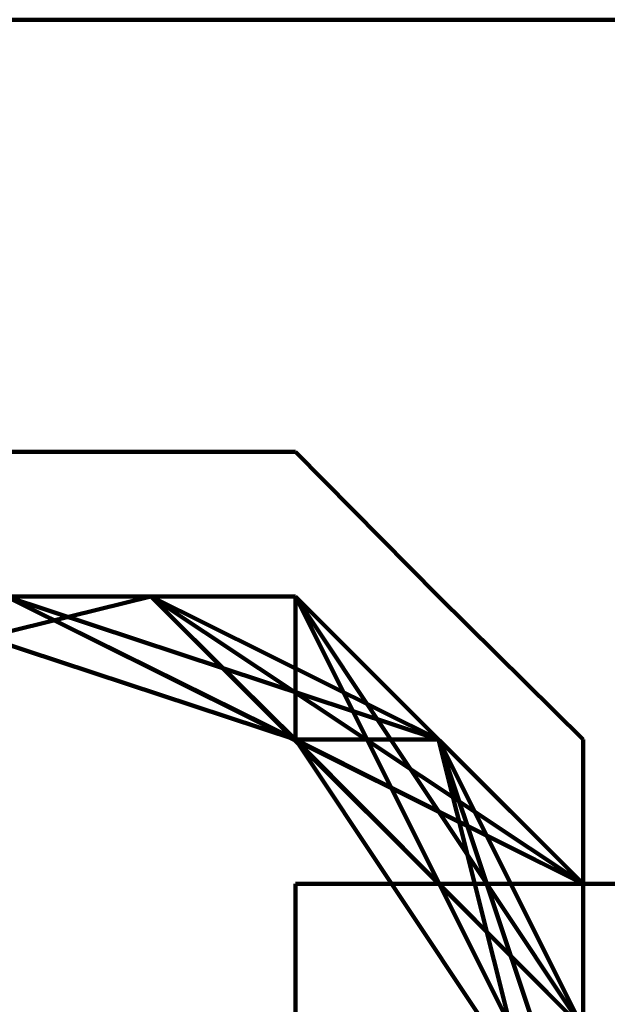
# Model space of a CAD drawing. Header units: inches. Extents: x -1901 to 7725, y 4299 to 7113.
# Tile 163 of 180: x 2694.3 to 2696.02, y 6210.76 to 6213.65. Entities that reach past the tile are written whole.
import ezdxf

# ---------------------------------------------------------------- set-up
doc = ezdxf.new("R2010")
doc.units = ezdxf.units.IN
doc.header["$MEASUREMENT"] = 0
doc.layers.add('at_Entity', color=7, linetype='Continuous')

msp = doc.modelspace()

# ---------------------------------------------------------------- linework, layer by layer
at = {"layer": 'at_Entity', "color": 7, "lineweight": 211}
for p, q in [((2676.5213, 6213.6494), (2715.3797, 6213.6494)), ((2693.4125, 6212.3827), (2695.1075, 6212.3827)), ((2695.5267, 6211.959), (2695.1075, 6212.3827)), ((2694.6837, 6211.959), (2692.9933, 6211.5398)), ((2694.6837, 6211.959), (2692.9933, 6211.959)), ((2694.6837, 6211.959), (2692.9933, 6211.959)), ((2694.6837, 6211.959), (2692.9933, 6211.959)), ((2694.6837, 6211.959), (2692.9933, 6211.5398)), ((2694.6837, 6211.959), (2692.9933, 6211.959)), ((2694.6837, 6211.959), (2692.9933, 6211.5398)), ((2694.6837, 6211.959), (2692.9933, 6211.5398)), ((2694.6837, 6211.959), (2692.9933, 6211.959)), ((2694.6837, 6211.959), (2692.9933, 6211.5398)), ((2694.6837, 6211.959), (2692.9933, 6211.5398)), ((2694.6837, 6211.959), (2692.9933, 6211.5398)), ((2694.6837, 6211.959), (2692.9933, 6211.5398)), ((2694.6837, 6211.959), (2692.9933, 6211.5398)), ((2694.6837, 6211.959), (2692.9933, 6211.959)), ((2694.6837, 6211.959), (2692.9933, 6211.5398)), ((2694.6837, 6211.959), (2692.9933, 6211.959)), ((2694.6837, 6211.959), (2692.9933, 6211.959)), ((2694.6837, 6211.959), (2692.9933, 6211.5398)), ((2694.6837, 6211.959), (2692.9933, 6211.5398)), ((2694.6837, 6211.959), (2692.9933, 6211.5398)), ((2695.1075, 6211.959), (2692.9933, 6211.959)), ((2694.6837, 6211.959), (2693.4125, 6211.959)), ((2694.6837, 6211.959), (2693.4125, 6211.959)), ((2695.1075, 6211.959), (2693.4125, 6211.959)), ((2695.1075, 6211.959), (2693.4125, 6211.959)), ((2694.6837, 6211.959), (2693.4125, 6211.959)), ((2695.1075, 6211.959), (2693.4125, 6211.959)), ((2694.6837, 6211.959), (2693.4125, 6211.959)), ((2694.6837, 6211.959), (2693.4125, 6211.959)), ((2694.6837, 6211.959), (2693.4125, 6211.959)), ((2695.1075, 6211.959), (2693.4125, 6211.959)), ((2694.6837, 6211.959), (2693.4125, 6211.959)), ((2695.1075, 6211.959), (2693.4125, 6211.959)), ((2695.1075, 6211.959), (2693.4125, 6211.959)), ((2695.1075, 6211.959), (2693.4125, 6211.959)), ((2694.6837, 6211.959), (2693.4125, 6211.959)), ((2694.6837, 6211.959), (2693.4125, 6211.959)), ((2694.6837, 6211.959), (2693.4125, 6211.959)), ((2694.6837, 6211.959), (2693.4125, 6211.959)), ((2694.6837, 6211.959), (2693.4125, 6211.959)), ((2694.6837, 6211.959), (2693.4125, 6211.959)), ((2694.6837, 6211.959), (2693.4125, 6211.959)), ((2695.1075, 6211.959), (2693.4125, 6211.959)), ((2695.1075, 6211.5398), (2693.8362, 6211.959)), ((2695.1075, 6211.5398), (2693.8362, 6211.959)), ((2695.1075, 6211.5398), (2693.8362, 6211.959)), ((2695.1075, 6211.5398), (2693.8362, 6211.959)), ((2695.1075, 6211.5398), (2693.8362, 6211.959)), ((2695.1075, 6211.5398), (2693.8362, 6211.959)), ((2695.1075, 6211.5398), (2693.8362, 6211.959)), ((2695.1075, 6211.5398), (2693.8362, 6211.959)), ((2695.1075, 6211.5398), (2693.8362, 6211.959)), ((2695.1075, 6211.5398), (2693.8362, 6211.959)), ((2695.1075, 6211.5398), (2693.8362, 6211.959)), ((2695.1075, 6211.5398), (2693.8362, 6211.959)), ((2695.1075, 6211.5398), (2693.8362, 6211.959)), ((2695.1075, 6211.5398), (2693.8362, 6211.959)), ((2695.1075, 6211.5398), (2693.8362, 6211.959)), ((2695.1075, 6211.5398), (2693.8362, 6211.959)), ((2695.1075, 6211.5398), (2693.8362, 6211.959)), ((2695.1075, 6211.5398), (2693.8362, 6211.959)), ((2694.26, 6211.959), (2695.1075, 6211.5398)), ((2694.26, 6211.959), (2695.1075, 6211.959)), ((2694.6837, 6211.959), (2694.26, 6211.959)), ((2694.26, 6211.959), (2694.6837, 6211.959)), ((2695.5267, 6211.5398), (2694.26, 6211.959)), ((2694.6837, 6211.959), (2694.26, 6211.959)), ((2695.1075, 6211.5398), (2694.26, 6211.959)), ((2695.1075, 6211.5398), (2694.26, 6211.959)), ((2694.6837, 6211.959), (2694.26, 6211.959)), ((2695.1075, 6211.959), (2694.26, 6211.959)), ((2695.1075, 6211.5398), (2694.26, 6211.959)), ((2695.1075, 6211.5398), (2694.26, 6211.959)), ((2695.1075, 6211.5398), (2694.26, 6211.959)), ((2694.26, 6211.959), (2695.9505, 6211.116)), ((2694.6837, 6211.959), (2694.26, 6211.959)), ((2694.26, 6211.959), (2695.1075, 6211.959)), ((2694.6837, 6211.959), (2694.26, 6211.959)), ((2694.6837, 6211.959), (2694.26, 6211.959)), ((2695.1075, 6211.959), (2694.26, 6211.959)), ((2695.5267, 6211.5398), (2694.26, 6211.959)), ((2694.6837, 6211.959), (2694.26, 6211.959)), ((2694.26, 6211.959), (2695.1075, 6211.959)), ((2695.5267, 6211.5398), (2694.26, 6211.959)), ((2694.26, 6211.959), (2695.5267, 6211.5398)), ((2694.6837, 6211.959), (2694.26, 6211.959)), ((2695.1075, 6211.959), (2694.26, 6211.959)), ((2694.26, 6211.959), (2694.6837, 6211.959)), ((2694.26, 6211.959), (2694.6837, 6211.959)), ((2695.5267, 6211.5398), (2694.26, 6211.959)), ((2695.5267, 6211.5398), (2694.26, 6211.959)), ((2694.6837, 6211.959), (2694.26, 6211.959)), ((2695.5267, 6211.5398), (2694.26, 6211.959)), ((2695.5267, 6211.5398), (2694.26, 6211.959)), ((2694.26, 6211.959), (2695.1075, 6211.959)), ((2695.1075, 6211.959), (2694.26, 6211.959)), ((2695.1075, 6211.959), (2694.26, 6211.959)), ((2695.5267, 6211.5398), (2694.26, 6211.959)), ((2695.1075, 6211.959), (2694.26, 6211.959)), ((2694.6837, 6211.959), (2694.26, 6211.959)), ((2695.1075, 6211.959), (2694.26, 6211.959)), ((2694.6837, 6211.959), (2694.26, 6211.959)), ((2695.5267, 6211.5398), (2694.26, 6211.959)), ((2694.6837, 6211.959), (2694.26, 6211.959)), ((2695.9505, 6211.116), (2694.26, 6211.959)), ((2695.9505, 6211.116), (2694.26, 6211.959)), ((2694.26, 6211.959), (2695.9505, 6211.116)), ((2694.6837, 6211.959), (2694.26, 6211.959)), ((2695.5267, 6211.5398), (2694.26, 6211.959)), ((2694.6837, 6211.959), (2694.26, 6211.959)), ((2694.26, 6211.959), (2694.6837, 6211.959)), ((2695.5267, 6211.5398), (2694.26, 6211.959)), ((2694.6837, 6211.959), (2694.26, 6211.959)), ((2694.26, 6211.959), (2694.6837, 6211.959)), ((2694.26, 6211.959), (2694.6837, 6211.959)), ((2695.5267, 6211.5398), (2694.26, 6211.959)), ((2695.5267, 6211.5398), (2694.26, 6211.959)), ((2695.5267, 6211.5398), (2694.26, 6211.959)), ((2695.5267, 6211.5398), (2694.26, 6211.959)), ((2695.5267, 6211.5398), (2694.26, 6211.959)), ((2694.26, 6211.959), (2695.1075, 6211.959)), ((2694.6837, 6211.959), (2694.26, 6211.959)), ((2694.6837, 6211.959), (2694.26, 6211.959)), ((2694.6837, 6211.959), (2694.26, 6211.959)), ((2694.26, 6211.959), (2694.6837, 6211.959)), ((2694.26, 6211.959), (2695.1075, 6211.959)), ((2694.26, 6211.959), (2694.6837, 6211.959)), ((2695.5267, 6211.5398), (2694.26, 6211.959)), ((2694.6837, 6211.959), (2694.26, 6211.959)), ((2695.5267, 6211.5398), (2694.26, 6211.959)), ((2694.6837, 6211.959), (2694.26, 6211.959)), ((2695.1075, 6211.959), (2694.26, 6211.959)), ((2695.5267, 6211.5398), (2694.26, 6211.959)), ((2695.5267, 6211.5398), (2694.26, 6211.959)), ((2694.6837, 6211.959), (2694.26, 6211.959)), ((2695.5267, 6211.5398), (2694.26, 6211.959)), ((2695.1075, 6211.959), (2694.26, 6211.959)), ((2695.5267, 6211.5398), (2694.26, 6211.959)), ((2694.6837, 6211.959), (2694.26, 6211.959)), ((2695.1075, 6211.959), (2694.26, 6211.959)), ((2694.6837, 6211.959), (2694.26, 6211.959)), ((2694.6837, 6211.959), (2694.26, 6211.959)), ((2694.6837, 6211.959), (2694.26, 6211.959)), ((2695.1075, 6211.5398), (2694.26, 6211.959)), ((2694.6837, 6211.959), (2694.26, 6211.959)), ((2694.6837, 6211.959), (2694.26, 6211.959)), ((2694.6837, 6211.959), (2694.26, 6211.959)), ((2695.5267, 6211.5398), (2694.26, 6211.959)), ((2695.5267, 6211.5398), (2694.26, 6211.959)), ((2695.5267, 6211.5398), (2694.26, 6211.959)), ((2695.5267, 6211.5398), (2694.26, 6211.959)), ((2694.26, 6211.959), (2695.9505, 6211.116)), ((2695.5267, 6211.5398), (2694.26, 6211.959)), ((2695.5267, 6211.5398), (2694.26, 6211.959)), ((2695.5267, 6211.5398), (2694.26, 6211.959)), ((2694.6837, 6211.959), (2694.26, 6211.959)), ((2695.9505, 6211.116), (2694.26, 6211.959)), ((2695.5267, 6211.5398), (2694.26, 6211.959)), ((2695.5267, 6211.5398), (2694.26, 6211.959)), ((2695.5267, 6211.5398), (2694.26, 6211.959)), ((2694.6837, 6211.959), (2694.26, 6211.959)), ((2695.5267, 6211.5398), (2694.26, 6211.959)), ((2694.6837, 6211.959), (2694.26, 6211.959)), ((2695.1075, 6211.5398), (2694.26, 6211.959)), ((2694.26, 6211.959), (2695.1075, 6211.959)), ((2694.26, 6211.959), (2694.6837, 6211.959)), ((2694.6837, 6211.959), (2694.26, 6211.959)), ((2694.26, 6211.959), (2695.1075, 6211.959)), ((2695.5267, 6211.5398), (2694.26, 6211.959)), ((2695.5267, 6211.5398), (2694.26, 6211.959)), ((2695.5267, 6211.5398), (2694.26, 6211.959)), ((2694.26, 6211.959), (2694.6837, 6211.959)), ((2694.26, 6211.959), (2694.6837, 6211.959)), ((2694.26, 6211.959), (2695.9505, 6211.116)), ((2695.1075, 6211.959), (2694.26, 6211.959)), ((2695.1075, 6211.959), (2694.26, 6211.959)), ((2695.1075, 6211.959), (2694.26, 6211.959)), ((2695.1075, 6211.959), (2694.26, 6211.959)), ((2695.5267, 6211.5398), (2694.26, 6211.959)), ((2695.5267, 6211.5398), (2694.26, 6211.959)), ((2695.1075, 6211.5398), (2694.26, 6211.959)), ((2695.1075, 6211.5398), (2694.26, 6211.959)), ((2695.1075, 6211.5398), (2694.26, 6211.959)), ((2695.1075, 6211.5398), (2694.26, 6211.959)), ((2695.1075, 6211.5398), (2694.26, 6211.959)), ((2695.1075, 6211.959), (2694.6837, 6211.959)), ((2694.6837, 6211.959), (2695.1075, 6211.959)), ((2695.1075, 6211.959), (2694.6837, 6211.959)), ((2695.1075, 6211.959), (2694.6837, 6211.959)), ((2695.9505, 6211.116), (2694.6837, 6211.959)), ((2695.1075, 6211.959), (2694.6837, 6211.959)), ((2694.6837, 6211.959), (2695.9505, 6210.6922)), ((2695.9505, 6211.116), (2694.6837, 6211.959)), ((2695.1075, 6211.959), (2694.6837, 6211.959)), ((2695.1075, 6211.5398), (2694.6837, 6211.959)), ((2695.9505, 6211.116), (2694.6837, 6211.959)), ((2695.9505, 6210.6922), (2694.6837, 6211.959)), ((2695.1075, 6211.959), (2694.6837, 6211.959)), ((2695.9505, 6210.6922), (2694.6837, 6211.959)), ((2695.9505, 6211.116), (2694.6837, 6211.959)), ((2694.6837, 6211.959), (2695.1075, 6211.959)), ((2695.1075, 6211.959), (2694.6837, 6211.959)), ((2695.1075, 6211.959), (2694.6837, 6211.959)), ((2695.9505, 6211.116), (2694.6837, 6211.959)), ((2694.6837, 6211.959), (2695.1075, 6211.5398)), ((2695.9505, 6210.6922), (2694.6837, 6211.959)), ((2694.6837, 6211.959), (2695.9505, 6211.116)), ((2695.9505, 6211.116), (2694.6837, 6211.959)), ((2694.6837, 6211.959), (2695.1075, 6211.959)), ((2695.9505, 6211.116), (2694.6837, 6211.959)), ((2695.9505, 6211.116), (2694.6837, 6211.959)), ((2695.9505, 6211.116), (2694.6837, 6211.959)), ((2695.1075, 6211.959), (2694.6837, 6211.959)), ((2694.6837, 6211.959), (2695.1075, 6211.959)), ((2695.9505, 6211.116), (2694.6837, 6211.959)), ((2695.9505, 6211.116), (2694.6837, 6211.959)), ((2695.9505, 6211.116), (2694.6837, 6211.959)), ((2695.9505, 6211.116), (2694.6837, 6211.959)), ((2695.9505, 6211.116), (2694.6837, 6211.959)), ((2695.9505, 6211.116), (2694.6837, 6211.959)), ((2695.1075, 6211.959), (2694.6837, 6211.959)), ((2695.1075, 6211.959), (2694.6837, 6211.959)), ((2695.9505, 6211.116), (2694.6837, 6211.959)), ((2694.6837, 6211.959), (2695.9505, 6210.6922)), ((2694.6837, 6211.959), (2695.1075, 6211.5398)), ((2695.9505, 6211.116), (2694.6837, 6211.959)), ((2694.6837, 6211.959), (2695.1075, 6211.959)), ((2695.1075, 6211.959), (2694.6837, 6211.959)), ((2695.1075, 6211.959), (2694.6837, 6211.959)), ((2695.9505, 6211.116), (2694.6837, 6211.959)), ((2695.9505, 6211.116), (2694.6837, 6211.959)), ((2695.1075, 6211.959), (2694.6837, 6211.959)), ((2695.9505, 6211.116), (2694.6837, 6211.959)), ((2695.5267, 6211.5398), (2694.6837, 6211.959)), ((2695.1075, 6211.959), (2694.6837, 6211.959)), ((2694.6837, 6211.959), (2695.1075, 6211.959)), ((2695.1075, 6211.5398), (2694.6837, 6211.959)), ((2695.1075, 6211.959), (2694.6837, 6211.959)), ((2695.1075, 6211.959), (2694.6837, 6211.959)), ((2695.1075, 6211.959), (2694.6837, 6211.959)), ((2695.9505, 6211.116), (2694.6837, 6211.959)), ((2694.6837, 6211.959), (2695.1075, 6211.959)), ((2695.9505, 6211.116), (2694.6837, 6211.959)), ((2695.9505, 6211.116), (2694.6837, 6211.959)), ((2695.9505, 6210.6922), (2694.6837, 6211.959)), ((2694.6837, 6211.959), (2695.1075, 6211.5398)), ((2695.9505, 6210.6922), (2694.6837, 6211.959)), ((2695.9505, 6211.116), (2694.6837, 6211.959)), ((2695.1075, 6211.959), (2694.6837, 6211.959)), ((2695.9505, 6211.116), (2694.6837, 6211.959)), ((2695.9505, 6211.116), (2694.6837, 6211.959)), ((2695.9505, 6211.116), (2694.6837, 6211.959)), ((2695.1075, 6211.5398), (2694.6837, 6211.959)), ((2694.6837, 6211.959), (2695.1075, 6211.5398)), ((2695.9505, 6211.116), (2694.6837, 6211.959)), ((2695.9505, 6210.6922), (2694.6837, 6211.959)), ((2695.1075, 6211.959), (2694.6837, 6211.959)), ((2695.9505, 6211.116), (2694.6837, 6211.959)), ((2695.9505, 6211.116), (2694.6837, 6211.959)), ((2694.6837, 6211.959), (2695.1075, 6211.5398)), ((2694.6837, 6211.959), (2695.9505, 6211.116)), ((2695.1075, 6211.959), (2694.6837, 6211.959)), ((2695.1075, 6211.959), (2694.6837, 6211.959)), ((2694.6837, 6211.959), (2695.1075, 6211.959)), ((2695.9505, 6211.116), (2694.6837, 6211.959)), ((2695.1075, 6211.959), (2695.9505, 6211.116)), ((2695.1075, 6211.5398), (2695.1075, 6211.959)), ((2695.1075, 6211.5398), (2695.1075, 6211.959)), ((2695.1075, 6211.959), (2695.5267, 6211.5398)), ((2695.1075, 6211.5398), (2695.1075, 6211.959)), ((2695.1075, 6211.5398), (2695.1075, 6211.959)), ((2695.1075, 6211.5398), (2695.1075, 6211.959)), ((2695.1075, 6211.5398), (2695.1075, 6211.959)), ((2695.1075, 6211.5398), (2695.1075, 6211.959)), ((2695.1075, 6211.959), (2695.1075, 6211.5398)), ((2695.1075, 6211.959), (2695.1075, 6211.5398)), ((2695.9505, 6210.273), (2695.1075, 6211.959)), ((2695.1075, 6211.959), (2695.1075, 6211.5398)), ((2695.1075, 6211.5398), (2695.1075, 6211.959)), ((2695.9505, 6211.116), (2695.1075, 6211.959)), ((2695.1075, 6211.959), (2695.1075, 6211.5398)), ((2695.1075, 6211.959), (2695.5267, 6211.5398)), ((2695.9505, 6210.6922), (2695.1075, 6211.959)), ((2695.1075, 6211.5398), (2695.1075, 6211.959)), ((2695.1075, 6211.5398), (2695.1075, 6211.959)), ((2695.1075, 6211.959), (2695.5267, 6211.5398)), ((2695.9505, 6210.6922), (2695.1075, 6211.959)), ((2695.1075, 6211.5398), (2695.1075, 6211.959)), ((2695.1075, 6211.5398), (2695.1075, 6211.959)), ((2695.9505, 6211.116), (2695.1075, 6211.959)), ((2695.1075, 6211.5398), (2695.1075, 6211.959)), ((2695.1075, 6211.5398), (2695.1075, 6211.959)), ((2695.1075, 6211.5398), (2695.1075, 6211.959)), ((2695.1075, 6211.959), (2695.1075, 6211.5398)), ((2695.1075, 6211.5398), (2695.1075, 6211.959)), ((2695.1075, 6211.5398), (2695.1075, 6211.959)), ((2695.1075, 6211.5398), (2695.1075, 6211.959)), ((2695.1075, 6211.959), (2695.1075, 6211.5398)), ((2695.1075, 6211.5398), (2695.1075, 6211.959)), ((2695.1075, 6211.5398), (2695.1075, 6211.959)), ((2695.1075, 6211.959), (2695.1075, 6211.5398)), ((2695.5267, 6211.5398), (2695.1075, 6211.959)), ((2695.1075, 6211.959), (2695.1075, 6211.5398)), ((2695.1075, 6211.5398), (2695.1075, 6211.959)), ((2695.1075, 6211.959), (2695.1075, 6211.5398)), ((2695.1075, 6211.5398), (2695.1075, 6211.959)), ((2695.1075, 6211.5398), (2695.1075, 6211.959)), ((2695.5267, 6211.5398), (2695.1075, 6211.959)), ((2695.1075, 6211.5398), (2695.1075, 6211.959)), ((2695.1075, 6211.5398), (2695.1075, 6211.959)), ((2695.1075, 6211.5398), (2695.1075, 6211.959)), ((2695.1075, 6211.5398), (2695.1075, 6211.959)), ((2695.1075, 6211.959), (2695.1075, 6211.5398)), ((2695.5267, 6211.5398), (2695.1075, 6211.959)), ((2695.1075, 6211.5398), (2695.1075, 6211.959)), ((2695.1075, 6211.5398), (2695.1075, 6211.959)), ((2695.1075, 6211.5398), (2695.1075, 6211.959)), ((2695.1075, 6211.5398), (2695.1075, 6211.959)), ((2695.5267, 6211.5398), (2695.1075, 6211.959)), ((2695.1075, 6211.959), (2695.1075, 6211.5398)), ((2695.1075, 6211.5398), (2695.1075, 6211.959)), ((2695.1075, 6211.959), (2695.1075, 6211.5398)), ((2695.1075, 6211.5398), (2695.1075, 6211.959)), ((2695.9505, 6210.6922), (2695.1075, 6211.959)), ((2695.1075, 6211.5398), (2695.1075, 6211.959)), ((2695.1075, 6211.5398), (2695.1075, 6211.959)), ((2695.1075, 6211.959), (2695.1075, 6211.5398)), ((2695.9505, 6211.5398), (2695.5267, 6211.959)), ((2695.9505, 6211.116), (2695.1075, 6211.5398)), ((2695.5267, 6211.5398), (2695.1075, 6211.5398)), ((2695.5267, 6211.5398), (2695.1075, 6211.5398)), ((2695.5267, 6211.5398), (2695.1075, 6211.5398)), ((2695.5267, 6211.5398), (2695.1075, 6211.5398)), ((2695.5267, 6211.5398), (2695.1075, 6211.5398)), ((2695.1075, 6211.5398), (2695.5267, 6211.5398)), ((2695.9505, 6210.6922), (2695.1075, 6211.5398)), ((2695.9505, 6210.6922), (2695.1075, 6211.5398)), ((2695.5267, 6211.5398), (2695.1075, 6211.5398)), ((2695.5267, 6211.5398), (2695.1075, 6211.5398)), ((2695.5267, 6211.5398), (2695.1075, 6211.5398)), ((2695.5267, 6211.5398), (2695.1075, 6211.5398)), ((2695.9505, 6210.6922), (2695.1075, 6211.5398)), ((2695.9505, 6210.6922), (2695.1075, 6211.5398)), ((2695.9505, 6210.6922), (2695.1075, 6211.5398)), ((2695.5267, 6211.5398), (2695.1075, 6211.5398)), ((2695.5267, 6211.5398), (2695.1075, 6211.5398)), ((2695.5267, 6211.5398), (2695.1075, 6211.5398)), ((2695.5267, 6211.5398), (2695.1075, 6211.5398)), ((2695.5267, 6211.5398), (2695.1075, 6211.5398)), ((2695.5267, 6211.5398), (2695.1075, 6211.5398)), ((2695.5267, 6211.5398), (2695.1075, 6211.5398)), ((2695.5267, 6211.5398), (2695.1075, 6211.5398)), ((2695.5267, 6211.5398), (2695.1075, 6211.5398)), ((2695.1075, 6211.5398), (2695.9505, 6210.273)), ((2695.9505, 6210.273), (2695.1075, 6211.5398)), ((2695.1075, 6211.5398), (2695.5267, 6211.5398)), ((2695.5267, 6211.5398), (2695.1075, 6211.5398)), ((2695.1075, 6211.5398), (2695.5267, 6211.5398)), ((2695.5267, 6211.5398), (2695.1075, 6211.5398)), ((2695.5267, 6211.5398), (2695.1075, 6211.5398)), ((2695.5267, 6211.5398), (2695.1075, 6211.5398)), ((2695.5267, 6211.5398), (2695.1075, 6211.5398)), ((2695.5267, 6211.5398), (2695.1075, 6211.5398)), ((2695.1075, 6211.5398), (2695.9505, 6211.116)), ((2695.5267, 6211.5398), (2695.1075, 6211.5398)), ((2695.5267, 6211.5398), (2695.1075, 6211.5398)), ((2695.1075, 6211.5398), (2695.9505, 6211.116)), ((2695.5267, 6211.5398), (2695.1075, 6211.5398)), ((2695.5267, 6211.5398), (2695.1075, 6211.5398)), ((2695.5267, 6211.5398), (2695.1075, 6211.5398)), ((2695.1075, 6211.5398), (2695.5267, 6211.5398)), ((2695.5267, 6211.5398), (2695.1075, 6211.5398)), ((2695.5267, 6211.5398), (2695.1075, 6211.5398)), ((2695.5267, 6211.5398), (2695.1075, 6211.5398)), ((2695.5267, 6211.5398), (2695.1075, 6211.5398)), ((2695.5267, 6211.5398), (2695.1075, 6211.5398)), ((2695.5267, 6211.5398), (2695.1075, 6211.5398)), ((2695.5267, 6211.5398), (2695.1075, 6211.5398)), ((2695.5267, 6211.5398), (2695.1075, 6211.5398)), ((2695.9505, 6211.116), (2695.1075, 6211.5398)), ((2695.1075, 6211.5398), (2695.5267, 6211.5398)), ((2695.5267, 6211.5398), (2695.1075, 6211.5398)), ((2695.1075, 6211.5398), (2695.5267, 6211.5398)), ((2695.5267, 6211.5398), (2695.1075, 6211.5398)), ((2695.5267, 6211.5398), (2695.1075, 6211.5398)), ((2695.1075, 6211.5398), (2695.9505, 6211.116)), ((2695.9505, 6211.116), (2695.1075, 6211.5398)), ((2695.5267, 6211.5398), (2695.1075, 6211.5398)), ((2695.5267, 6211.5398), (2695.1075, 6211.5398)), ((2695.5267, 6211.5398), (2695.1075, 6211.5398)), ((2695.5267, 6211.5398), (2695.1075, 6211.5398)), ((2695.5267, 6211.5398), (2695.1075, 6211.5398)), ((2695.5267, 6211.5398), (2695.1075, 6211.5398)), ((2695.5267, 6211.5398), (2695.1075, 6211.5398)), ((2695.9505, 6210.273), (2695.1075, 6211.5398)), ((2695.1075, 6211.5398), (2695.9505, 6211.116)), ((2695.9505, 6211.116), (2695.1075, 6211.5398)), ((2695.5267, 6211.5398), (2695.1075, 6211.5398)), ((2695.1075, 6211.5398), (2695.5267, 6211.5398)), ((2695.9505, 6210.6922), (2695.1075, 6211.5398)), ((2695.5267, 6211.5398), (2695.1075, 6211.5398)), ((2695.1075, 6211.5398), (2695.5267, 6211.5398)), ((2695.1075, 6211.5398), (2695.9505, 6211.116)), ((2695.9505, 6211.116), (2695.1075, 6211.5398)), ((2695.5267, 6211.5398), (2695.1075, 6211.5398)), ((2695.5267, 6211.5398), (2695.1075, 6211.5398)), ((2695.9505, 6210.273), (2695.1075, 6211.5398)), ((2695.9505, 6211.116), (2695.1075, 6211.5398)), ((2695.5267, 6211.5398), (2695.1075, 6211.5398)), ((2695.9505, 6210.6922), (2695.1075, 6211.5398)), ((2695.9505, 6210.6922), (2695.1075, 6211.5398)), ((2695.9505, 6210.6922), (2695.1075, 6211.5398)), ((2695.9505, 6210.6922), (2695.1075, 6211.5398)), ((2695.9505, 6210.6922), (2695.1075, 6211.5398)), ((2695.5267, 6211.5398), (2695.1075, 6211.5398)), ((2695.1075, 6211.5398), (2695.5267, 6211.5398)), ((2695.9505, 6211.116), (2695.5267, 6211.5398)), ((2695.5267, 6211.5398), (2695.9505, 6211.116)), ((2695.9505, 6211.116), (2695.5267, 6211.5398)), ((2695.9505, 6210.6922), (2695.5267, 6211.5398)), ((2695.9505, 6211.116), (2695.5267, 6211.5398)), ((2695.9505, 6211.116), (2695.5267, 6211.5398)), ((2695.9505, 6211.116), (2695.5267, 6211.5398)), ((2695.9505, 6211.116), (2695.5267, 6211.5398)), ((2695.5267, 6211.5398), (2695.9505, 6211.116)), ((2695.9505, 6211.116), (2695.5267, 6211.5398)), ((2695.9505, 6209.8493), (2695.5267, 6211.5398)), ((2695.9505, 6211.116), (2695.5267, 6211.5398)), ((2695.9505, 6209.8493), (2695.5267, 6211.5398)), ((2695.9505, 6211.116), (2695.5267, 6211.5398)), ((2695.9505, 6211.116), (2695.5267, 6211.5398)), ((2695.9505, 6211.116), (2695.5267, 6211.5398)), ((2695.9505, 6209.8493), (2695.5267, 6211.5398)), ((2695.9505, 6211.116), (2695.5267, 6211.5398)), ((2695.5267, 6211.5398), (2695.9505, 6211.116)), ((2695.9505, 6211.116), (2695.5267, 6211.5398)), ((2695.9505, 6211.116), (2695.5267, 6211.5398)), ((2695.9505, 6210.273), (2695.5267, 6211.5398)), ((2695.5267, 6211.5398), (2695.9505, 6210.6922)), ((2695.9505, 6210.6922), (2695.5267, 6211.5398)), ((2695.5267, 6211.5398), (2695.9505, 6210.6922)), ((2695.9505, 6211.116), (2695.5267, 6211.5398)), ((2695.9505, 6210.6922), (2695.5267, 6211.5398)), ((2695.5267, 6211.5398), (2695.9505, 6211.116)), ((2695.5267, 6211.5398), (2695.9505, 6211.116)), ((2695.9505, 6211.116), (2695.5267, 6211.5398)), ((2695.9505, 6211.116), (2695.5267, 6211.5398)), ((2695.5267, 6211.5398), (2695.9505, 6211.116)), ((2695.9505, 6210.273), (2695.5267, 6211.5398)), ((2695.5267, 6211.5398), (2695.9505, 6211.116)), ((2695.9505, 6211.116), (2695.5267, 6211.5398)), ((2695.9505, 6209.8493), (2695.5267, 6211.5398)), ((2695.9505, 6210.6922), (2695.5267, 6211.5398)), ((2695.5267, 6211.5398), (2695.9505, 6211.116)), ((2695.9505, 6211.116), (2695.5267, 6211.5398)), ((2695.9505, 6211.116), (2695.5267, 6211.5398)), ((2695.9505, 6209.8493), (2695.5267, 6211.5398)), ((2695.9505, 6211.116), (2695.5267, 6211.5398)), ((2695.5267, 6211.5398), (2695.9505, 6211.116)), ((2695.9505, 6211.116), (2695.5267, 6211.5398)), ((2695.9505, 6211.116), (2695.5267, 6211.5398)), ((2695.9505, 6211.116), (2695.5267, 6211.5398)), ((2695.9505, 6211.116), (2695.5267, 6211.5398)), ((2695.9505, 6211.116), (2695.5267, 6211.5398)), ((2695.9505, 6211.116), (2695.5267, 6211.5398)), ((2695.9505, 6211.116), (2695.5267, 6211.5398)), ((2695.9505, 6209.8493), (2695.5267, 6211.5398)), ((2695.5267, 6211.5398), (2695.9505, 6211.116)), ((2695.9505, 6211.116), (2695.5267, 6211.5398)), ((2695.9505, 6209.8493), (2695.5267, 6211.5398)), ((2695.9505, 6209.8493), (2695.5267, 6211.5398)), ((2695.9505, 6209.8493), (2695.5267, 6211.5398)), ((2695.9505, 6209.8493), (2695.5267, 6211.5398)), ((2695.9505, 6209.8493), (2695.5267, 6211.5398)), ((2695.9505, 6211.116), (2695.5267, 6211.5398)), ((2695.9505, 6211.116), (2695.5267, 6211.5398)), ((2695.9505, 6211.116), (2695.5267, 6211.5398)), ((2695.9505, 6209.8493), (2695.5267, 6211.5398)), ((2695.9505, 6211.116), (2695.5267, 6211.5398)), ((2695.5267, 6211.5398), (2695.9505, 6211.116)), ((2695.9505, 6211.116), (2695.5267, 6211.5398)), ((2695.9505, 6209.8493), (2695.5267, 6211.5398)), ((2695.9505, 6211.116), (2695.5267, 6211.5398)), ((2695.9505, 6211.116), (2695.5267, 6211.5398)), ((2695.5267, 6211.5398), (2695.9505, 6210.6922)), ((2695.5267, 6211.5398), (2695.9505, 6211.116)), ((2695.9505, 6211.116), (2695.5267, 6211.5398)), ((2695.9505, 6211.116), (2695.5267, 6211.5398)), ((2695.5267, 6211.5398), (2695.9505, 6211.116)), ((2695.9505, 6209.8493), (2695.5267, 6211.5398)), ((2695.9505, 6211.116), (2695.5267, 6211.5398)), ((2695.9505, 6210.6922), (2695.5267, 6211.5398)), ((2695.5267, 6211.5398), (2695.9505, 6211.116)), ((2695.9505, 6210.6922), (2695.5267, 6211.5398)), ((2695.9505, 6211.116), (2695.5267, 6211.5398)), ((2695.9505, 6211.116), (2695.5267, 6211.5398)), ((2695.9505, 6209.8493), (2695.5267, 6211.5398)), ((2695.9505, 6211.116), (2695.5267, 6211.5398)), ((2695.9505, 6209.8493), (2695.5267, 6211.5398)), ((2695.9505, 6211.116), (2695.5267, 6211.5398)), ((2695.9505, 6211.116), (2695.5267, 6211.5398)), ((2695.9505, 6210.6922), (2695.5267, 6211.5398)), ((2695.9505, 6209.8493), (2695.5267, 6211.5398)), ((2695.9505, 6210.273), (2695.5267, 6211.5398)), ((2695.9505, 6211.116), (2695.5267, 6211.5398)), ((2695.5267, 6211.5398), (2695.9505, 6211.116)), ((2695.9505, 6211.116), (2695.5267, 6211.5398)), ((2695.9505, 6211.116), (2695.5267, 6211.5398)), ((2695.9505, 6209.8493), (2695.5267, 6211.5398)), ((2695.9505, 6209.8493), (2695.5267, 6211.5398)), ((2695.9505, 6211.116), (2695.5267, 6211.5398)), ((2695.9505, 6210.6922), (2695.5267, 6211.5398)), ((2695.9505, 6210.273), (2695.5267, 6211.5398)), ((2695.9505, 6211.116), (2695.5267, 6211.5398)), ((2695.5267, 6211.5398), (2695.9505, 6211.116)), ((2695.9505, 6211.116), (2695.5267, 6211.5398)), ((2695.5267, 6211.5398), (2695.9505, 6211.116)), ((2695.9505, 6210.273), (2695.5267, 6211.5398)), ((2695.9505, 6210.273), (2695.5267, 6211.5398)), ((2695.9505, 6210.273), (2695.5267, 6211.5398)), ((2695.9505, 6211.116), (2695.5267, 6211.5398)), ((2695.5267, 6211.5398), (2695.9505, 6210.6922)), ((2695.9505, 6211.116), (2695.5267, 6211.5398)), ((2695.5267, 6211.5398), (2695.9505, 6211.116)), ((2695.9505, 6209.8493), (2695.5267, 6211.5398)), ((2695.9505, 6210.273), (2695.5267, 6211.5398)), ((2695.9505, 6210.273), (2695.5267, 6211.5398)), ((2695.9505, 6211.116), (2695.5267, 6211.5398)), ((2695.5267, 6211.5398), (2695.9505, 6211.116)), ((2695.9505, 6211.116), (2695.9505, 6211.5398)), ((2695.9505, 6211.116), (2695.9505, 6211.5398)), ((2695.9505, 6211.116), (2695.9505, 6211.5398)), ((2695.9505, 6211.116), (2695.9505, 6211.5398)), ((2695.9505, 6211.116), (2695.9505, 6211.5398)), ((2695.9505, 6211.116), (2695.9505, 6211.5398)), ((2695.9505, 6211.116), (2695.9505, 6211.5398)), ((2695.9505, 6211.116), (2695.9505, 6211.5398)), ((2695.9505, 6211.116), (2695.9505, 6211.5398)), ((2695.9505, 6211.116), (2695.9505, 6211.5398)), ((2695.9505, 6211.116), (2695.9505, 6211.5398)), ((2695.9505, 6211.116), (2695.9505, 6211.5398)), ((2695.9505, 6211.116), (2695.9505, 6211.5398)), ((2695.9505, 6211.116), (2695.9505, 6211.5398)), ((2695.9505, 6211.116), (2695.9505, 6211.5398)), ((2695.9505, 6211.116), (2695.9505, 6211.5398)), ((2695.9505, 6211.116), (2695.9505, 6211.5398)), ((2695.9505, 6211.116), (2695.9505, 6211.5398)), ((2695.9505, 6211.116), (2695.9505, 6211.5398)), ((2695.9505, 6211.116), (2695.9505, 6211.5398)), ((2695.9505, 6211.116), (2695.9505, 6211.5398)), ((2695.9505, 6211.116), (2695.9505, 6211.5398)), ((2695.9505, 6211.116), (2695.9505, 6211.5398)), ((2695.9505, 6211.116), (2695.9505, 6211.5398)), ((2695.9505, 6211.116), (2695.9505, 6211.5398)), ((2695.9505, 6211.116), (2695.9505, 6211.5398)), ((2695.9505, 6211.116), (2695.9505, 6211.5398)), ((2695.9505, 6211.116), (2695.9505, 6211.5398)), ((2695.9505, 6211.116), (2695.9505, 6211.5398)), ((2698.9077, 6211.116), (2695.1075, 6211.116)), ((2695.1075, 6211.116), (2695.1075, 6192.106)), ((2698.9077, 6211.116), (2695.1075, 6211.116)), ((2695.1075, 6211.116), (2695.1075, 6192.106)), ((2695.9505, 6210.6922), (2695.9505, 6211.116)), ((2695.9505, 6209.0063), (2695.9505, 6211.116)), ((2695.9505, 6210.6922), (2695.9505, 6211.116)), ((2695.9505, 6211.116), (2695.9505, 6210.6922)), ((2695.9505, 6210.6922), (2695.9505, 6211.116)), ((2695.9505, 6211.116), (2695.9505, 6210.6922)), ((2695.9505, 6210.6922), (2695.9505, 6211.116)), ((2695.9505, 6210.6922), (2695.9505, 6211.116)), ((2695.9505, 6210.6922), (2695.9505, 6211.116)), ((2695.9505, 6211.116), (2695.9505, 6210.273)), ((2695.9505, 6211.116), (2695.9505, 6210.273)), ((2695.9505, 6211.116), (2695.9505, 6210.273)), ((2695.9505, 6211.116), (2695.9505, 6210.273)), ((2695.9505, 6210.273), (2695.9505, 6211.116)), ((2695.9505, 6210.6922), (2695.9505, 6211.116)), ((2695.9505, 6211.116), (2695.9505, 6210.6922)), ((2695.9505, 6210.6922), (2695.9505, 6211.116)), ((2695.9505, 6210.6922), (2695.9505, 6211.116)), ((2695.9505, 6211.116), (2695.9505, 6210.273)), ((2695.9505, 6210.6922), (2695.9505, 6211.116)), ((2695.9505, 6209.4255), (2695.9505, 6211.116)), ((2695.9505, 6210.6922), (2695.9505, 6211.116)), ((2695.9505, 6209.0063), (2695.9505, 6211.116)), ((2695.9505, 6211.116), (2695.9505, 6210.273)), ((2695.9505, 6209.8493), (2695.9505, 6211.116)), ((2695.9505, 6211.116), (2695.9505, 6210.6922)), ((2695.9505, 6209.4255), (2695.9505, 6211.116)), ((2695.9505, 6211.116), (2695.9505, 6210.6922)), ((2695.9505, 6211.116), (2695.9505, 6210.6922)), ((2695.9505, 6211.116), (2695.9505, 6210.273)), ((2695.9505, 6210.6922), (2695.9505, 6211.116)), ((2695.9505, 6211.116), (2695.9505, 6210.273)), ((2695.9505, 6210.6922), (2695.9505, 6211.116)), ((2695.9505, 6210.6922), (2695.9505, 6211.116)), ((2695.9505, 6210.6922), (2695.9505, 6211.116)), ((2695.9505, 6211.116), (2695.9505, 6210.273)), ((2695.9505, 6210.6922), (2695.9505, 6211.116)), ((2695.9505, 6210.6922), (2695.9505, 6211.116)), ((2695.9505, 6211.116), (2695.9505, 6210.6922)), ((2695.9505, 6210.6922), (2695.9505, 6211.116)), ((2695.9505, 6210.6922), (2695.9505, 6211.116)), ((2695.9505, 6211.116), (2695.9505, 6210.273)), ((2695.9505, 6211.116), (2695.9505, 6210.6922)), ((2695.9505, 6210.6922), (2695.9505, 6211.116)), ((2695.9505, 6209.8493), (2695.9505, 6211.116)), ((2695.9505, 6210.6922), (2695.9505, 6211.116)), ((2695.9505, 6211.116), (2695.9505, 6210.6922)), ((2695.9505, 6209.8493), (2695.9505, 6211.116)), ((2695.9505, 6209.8493), (2695.9505, 6211.116)), ((2695.9505, 6209.4255), (2695.9505, 6211.116)), ((2695.9505, 6209.8493), (2695.9505, 6211.116)), ((2695.9505, 6210.6922), (2695.9505, 6211.116)), ((2695.9505, 6209.8493), (2695.9505, 6211.116)), ((2695.9505, 6211.116), (2695.9505, 6210.273)), ((2695.9505, 6211.116), (2695.9505, 6210.6922)), ((2695.9505, 6209.8493), (2695.9505, 6211.116)), ((2695.9505, 6209.4255), (2695.9505, 6211.116)), ((2695.9505, 6209.8493), (2695.9505, 6211.116)), ((2695.9505, 6209.8493), (2695.9505, 6211.116)), ((2695.9505, 6210.6922), (2695.9505, 6211.116)), ((2695.9505, 6209.4255), (2695.9505, 6211.116)), ((2695.9505, 6210.6922), (2695.9505, 6211.116)), ((2695.9505, 6209.4255), (2695.9505, 6211.116)), ((2695.9505, 6209.4255), (2695.9505, 6211.116)), ((2695.9505, 6210.6922), (2695.9505, 6211.116)), ((2695.9505, 6209.8493), (2695.9505, 6211.116)), ((2695.9505, 6209.8493), (2695.9505, 6211.116)), ((2695.9505, 6209.8493), (2695.9505, 6211.116)), ((2695.9505, 6210.6922), (2695.9505, 6211.116)), ((2695.9505, 6210.6922), (2695.9505, 6211.116)), ((2695.9505, 6209.4255), (2695.9505, 6211.116)), ((2695.9505, 6211.116), (2695.9505, 6210.273)), ((2695.9505, 6210.6922), (2695.9505, 6211.116)), ((2695.9505, 6211.116), (2695.9505, 6210.6922)), ((2695.9505, 6210.6922), (2695.9505, 6211.116)), ((2695.9505, 6210.6922), (2695.9505, 6211.116)), ((2695.9505, 6210.6922), (2695.9505, 6211.116)), ((2695.9505, 6211.116), (2695.9505, 6210.6922)), ((2695.9505, 6209.4255), (2695.9505, 6211.116)), ((2695.9505, 6210.6922), (2695.9505, 6211.116)), ((2695.9505, 6209.4255), (2695.9505, 6211.116)), ((2695.9505, 6209.8493), (2695.9505, 6211.116)), ((2695.9505, 6209.4255), (2695.9505, 6211.116)), ((2695.9505, 6211.116), (2695.9505, 6210.273)), ((2695.9505, 6211.116), (2695.9505, 6210.273)), ((2695.9505, 6210.6922), (2695.9505, 6211.116)), ((2695.9505, 6210.273), (2695.9505, 6211.116)), ((2695.9505, 6210.6922), (2695.9505, 6211.116)), ((2695.9505, 6210.273), (2695.9505, 6211.116)), ((2695.9505, 6210.6922), (2695.9505, 6211.116)), ((2695.9505, 6211.116), (2695.9505, 6210.273)), ((2695.9505, 6209.8493), (2695.9505, 6211.116)), ((2695.9505, 6209.0063), (2695.9505, 6211.116)), ((2695.9505, 6209.8493), (2695.9505, 6211.116)), ((2695.9505, 6210.6922), (2695.9505, 6211.116)), ((2695.9505, 6209.4255), (2695.9505, 6211.116)), ((2695.9505, 6209.4255), (2695.9505, 6211.116)), ((2695.9505, 6211.116), (2695.9505, 6210.6922)), ((2695.9505, 6210.6922), (2695.9505, 6211.116)), ((2695.9505, 6211.116), (2695.9505, 6210.273)), ((2695.9505, 6210.6922), (2695.9505, 6211.116)), ((2695.9505, 6210.6922), (2695.9505, 6211.116)), ((2695.9505, 6211.116), (2695.9505, 6210.273)), ((2695.9505, 6211.116), (2695.9505, 6210.6922)), ((2695.9505, 6210.6922), (2695.9505, 6211.116)), ((2695.9505, 6210.6922), (2695.9505, 6211.116)), ((2695.9505, 6209.4255), (2695.9505, 6211.116)), ((2695.9505, 6211.116), (2695.9505, 6210.273)), ((2695.9505, 6209.4255), (2695.9505, 6211.116)), ((2695.9505, 6209.4255), (2695.9505, 6211.116)), ((2695.9505, 6209.4255), (2695.9505, 6211.116)), ((2695.9505, 6209.0063), (2695.9505, 6211.116)), ((2695.9505, 6210.273), (2695.9505, 6211.116)), ((2695.9505, 6209.4255), (2695.9505, 6211.116)), ((2695.9505, 6211.116), (2695.9505, 6210.273)), ((2695.9505, 6209.8493), (2695.9505, 6211.116)), ((2695.9505, 6211.116), (2695.9505, 6210.6922)), ((2695.9505, 6210.273), (2695.9505, 6211.116)), ((2695.9505, 6210.6922), (2695.9505, 6211.116)), ((2695.9505, 6210.6922), (2695.9505, 6211.116)), ((2695.9505, 6211.116), (2695.9505, 6210.273)), ((2695.9505, 6210.6922), (2695.9505, 6211.116)), ((2695.9505, 6210.6922), (2695.9505, 6211.116)), ((2695.9505, 6211.116), (2695.9505, 6210.6922)), ((2695.9505, 6209.4255), (2695.9505, 6211.116))]:
    msp.add_line(p, q, dxfattribs=at)

doc.saveas('drawing.dxf')
